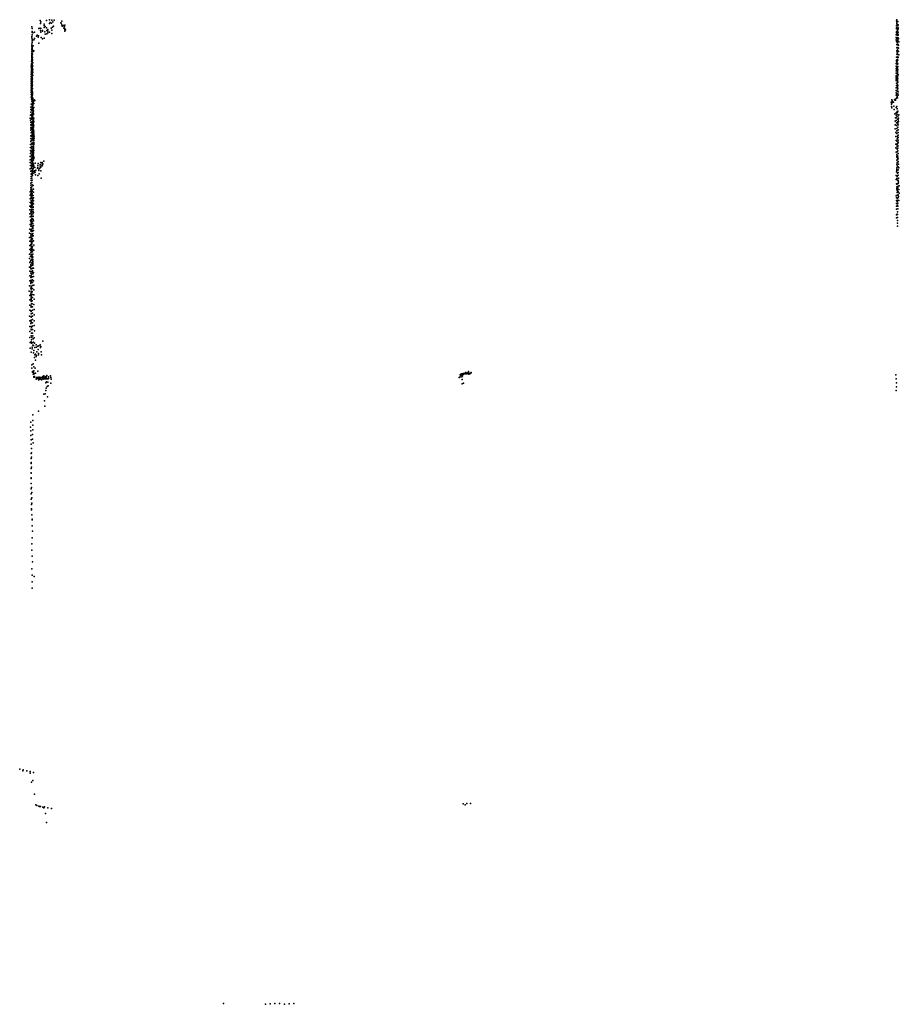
# Model space of a CAD drawing. Header units: millimetres. Extents: x -34490 to -17980, y -23183 to 13859.
# Tile 1 of 5: x -34413 to -17988, y -23183 to -4786. Entities that reach past the tile are written whole.
import ezdxf

# ---------------------------------------------------------------- set-up
doc = ezdxf.new("R2010")
doc.units = ezdxf.units.MM
doc.layers.add('P', color=9, linetype='Continuous')

msp = doc.modelspace()

# ---------------------------------------------------------------- linework, layer by layer
at = {"layer": 'P'}
for p in [(-34186, -4921), (-34180, -4948), (-34053, -4948), (-34032, -4942), (-34031, -4801), (-34022, -4855), (-34021, -4826), (-34017, -4951), (-33956, -4870), (-33956, -4897), (-33956, -4932), (-33940, -4915), (-33915, -4940), (-33913, -4799), (-33857, -4855), (-33854, -4786), (-33844, -4839), (-33825, -4942), (-33821, -4848), (-33812, -4794), (-33803, -4928), (-33796, -4824), (-33784, -4905), (-33768, -4795), (-33644, -4842), (-33641, -4853), (-33629, -4816), (-33627, -4882), (-33621, -4904), (-33596, -4896), (-33589, -4946), (-33581, -4910), (-33577, -4921), (-33570, -4887), (-33568, -4955), (-18043, -4896), (-18043, -4939), (-18042, -4809), (-18041, -4956), (-18039, -4900), (-18036, -4843), (-18035, -4787), (-18033, -4817), (-18031, -4813), (-18031, -4857), (-18031, -4939), (-18029, -4879), (-18028, -4901), (-18026, -4946), (-18018, -4818), (-18016, -4898), (-18011, -4958), (-18010, -4880), (-18009, -4941), (-34189, -5097), (-34185, -5124), (-34181, -5026), (-34181, -5066), (-34179, -5009), (-34169, -5034), (-34139, -5139), (-34136, -5018), (-34101, -5092), (-34088, -5078), (-34067, -5113), (-34064, -5090), (-34026, -4986), (-34018, -5019), (-34015, -5117), (-33988, -4987), (-33988, -5145), (-33985, -4999), (-33958, -5131), (-33945, -5013), (-33937, -5057), (-33906, -5052), (-33904, -4986), (-33889, -5031), (-33888, -4969), (-33888, -5002), (-33857, -5017), (-33812, -5042), (-33811, -4984), (-33573, -5003), (-33572, -4973), (-33556, -4973), (-18046, -5067), (-18044, -5116), (-18042, -5071), (-18042, -5129), (-18041, -5029), (-18039, -5015), (-18033, -5061), (-18028, -5000), (-18028, -5122), (-18023, -4991), (-18023, -5035), (-18022, -5081), (-18019, -5082), (-18019, -5126), (-18016, -5139), (-18014, -5027), (-18013, -4971), (-18010, -5016), (-18010, -5076), (-18009, -5065), (-18007, -5128), (-18001, -5141), (-34188, -5332), (-34184, -5241), (-34184, -5272), (-34184, -5293), (-34182, -5212), (-34182, -5310), (-34182, -5330), (-34181, -5182), (-34181, -5300), (-34179, -5152), (-34176, -5171), (-34164, -5276), (-34151, -5164), (-34054, -5224), (-18044, -5160), (-18039, -5188), (-18035, -5309), (-18033, -5252), (-18030, -5252), (-18029, -5258), (-18028, -5303), (-18027, -5214), (-18025, -5311), (-18024, -5251), (-18023, -5170), (-18022, -5184), (-18021, -5309), (-18019, -5196), (-18017, -5246), (-18016, -5250), (-18016, -5307), (-18009, -5188), (-18001, -5259), (-18000, -5320), (-17999, -5201), (-34188, -5350), (-34187, -5386), (-34187, -5415), (-34187, -5517), (-34186, -5422), (-34186, -5459), (-34186, -5460), (-34186, -5477), (-34186, -5517), (-34184, -5450), (-34184, -5488), (-34184, -5495), (-34183, -5360), (-34182, -5351), (-34182, -5389), (-34181, -5381), (-34181, -5419), (-34181, -5479), (-34181, -5510), (-34180, -5449), (-34179, -5373), (-34179, -5511), (-34173, -5432), (-34171, -5485), (-34160, -5383), (-34159, -5363), (-34149, -5368), (-18041, -5486), (-18036, -5429), (-18035, -5370), (-18030, -5431), (-18029, -5393), (-18027, -5438), (-18025, -5484), (-18024, -5349), (-18024, -5366), (-18023, -5372), (-18021, -5425), (-18020, -5492), (-18019, -5430), (-18017, -5483), (-18015, -5436), (-18014, -5369), (-18011, -5495), (-18004, -5378), (-17998, -5442), (-34198, -5653), (-34195, -5612), (-34195, -5690), (-34192, -5570), (-34191, -5691), (-34190, -5632), (-34190, -5680), (-34189, -5638), (-34188, -5529), (-34187, -5537), (-34186, -5566), (-34186, -5572), (-34186, -5643), (-34185, -5614), (-34184, -5554), (-34183, -5592), (-34183, -5632), (-34182, -5687), (-34181, -5600), (-34180, -5539), (-34180, -5570), (-34180, -5661), (-34180, -5692), (-34179, -5624), (-34179, -5681), (-34174, -5531), (-34171, -5540), (-34169, -5652), (-34168, -5595), (-18047, -5652), (-18045, -5604), (-18045, -5696), (-18043, -5606), (-18042, -5545), (-18040, -5563), (-18031, -5574), (-18031, -5675), (-18030, -5613), (-18029, -5528), (-18027, -5621), (-18026, -5553), (-18025, -5665), (-18025, -5671), (-18024, -5620), (-18021, -5549), (-18021, -5685), (-18019, -5598), (-18018, -5541), (-18018, -5613), (-18016, -5658), (-34197, -5810), (-34196, -5849), (-34195, -5767), (-34194, -5704), (-34193, -5727), (-34192, -5745), (-34192, -5788), (-34192, -5853), (-34191, -5876), (-34190, -5865), (-34190, -5882), (-34190, -5887), (-34189, -5804), (-34189, -5806), (-34189, -5807), (-34187, -5724), (-34187, -5761), (-34187, -5850), (-34185, -5743), (-34185, -5819), (-34183, -5755), (-34183, -5786), (-34182, -5811), (-34181, -5844), (-34181, -5865), (-34180, -5723), (-34180, -5734), (-34179, -5755), (-34177, -5738), (-34176, -5796), (-34170, -5712), (-34169, -5826), (-34167, -5767), (-18046, -5741), (-18046, -5878), (-18045, -5833), (-18044, -5787), (-18044, -5852), (-18042, -5791), (-18041, -5731), (-18036, -5798), (-18036, -5860), (-18030, -5737), (-18025, -5848), (-18024, -5757), (-18024, -5859), (-18023, -5712), (-18023, -5797), (-18021, -5803), (-18020, -5735), (-18019, -5775), (-18018, -5716), (-18016, -5834), (-18012, -5812), (-34202, -5897), (-34200, -5935), (-34198, -6060), (-34197, -5974), (-34197, -6016), (-34195, -6053), (-34194, -5971), (-34193, -5946), (-34192, -5922), (-34192, -5926), (-34192, -5946), (-34192, -5987), (-34192, -5993), (-34191, -5930), (-34191, -5978), (-34191, -6016), (-34191, -6040), (-34190, -5914), (-34188, -6008), (-34188, -6060), (-34187, -6040), (-34186, -5939), (-34186, -6043), (-34185, -5907), (-34182, -6006), (-34181, -5934), (-34180, -5977), (-34180, -6033), (-34179, -5909), (-34175, -5892), (-34172, -5948), (-34171, -6009), (-34171, -6071), (-18048, -5912), (-18045, -5924), (-18044, -6062), (-18043, -5970), (-18042, -6016), (-18031, -6051), (-18025, -5894), (-18023, -6034), (-18021, -5925), (-18020, -5988), (-18020, -5989), (-18019, -5941), (-18019, -6053), (-18017, -5894), (-18014, -5954), (-18014, -6013), (-34199, -6102), (-34197, -6231), (-34196, -6142), (-34196, -6185), (-34195, -6114), (-34193, -6173), (-34190, -6087), (-34189, -6162), (-34188, -6169), (-34187, -6072), (-34187, -6093), (-34187, -6108), (-34186, -6136), (-34186, -6183), (-34186, -6200), (-34186, -6207), (-34185, -6227), (-34184, -6177), (-34184, -6234), (-34181, -6101), (-34181, -6230), (-34178, -6072), (-34176, -6160), (-34176, -6171), (-34174, -6195), (-34173, -6134), (-34171, -6241), (-34167, -6252), (-18049, -6199), (-18045, -6107), (-18045, -6153), (-18034, -6176), (-18031, -6115), (-18031, -6247), (-18026, -6219), (-18024, -6246), (-18021, -6081), (-18019, -6128), (-18018, -6119), (-18018, -6174), (-18017, -6072), (-18014, -6187), (-18011, -6134), (-18011, -6195), (-34204, -6418), (-34198, -6367), (-34191, -6269), (-34186, -6308), (-34184, -6259), (-34182, -6397), (-34182, -6414), (-34180, -6395), (-34179, -6283), (-34178, -6361), (-34177, -6276), (-34177, -6425), (-34176, -6327), (-34175, -6341), (-34175, -6426), (-34173, -6381), (-34173, -6407), (-34172, -6401), (-34169, -6258), (-34169, -6389), (-34168, -6421), (-34166, -6289), (-34166, -6331), (-34164, -6333), (-34164, -6352), (-34163, -6289), (-34163, -6340), (-34162, -6319), (-34157, -6358), (-34156, -6316), (-34154, -6299), (-34152, -6426), (-34147, -6355), (-34143, -6284), (-34129, -6294), (-18137, -6327), (-18132, -6360), (-18132, -6365), (-18132, -6406), (-18128, -6283), (-18127, -6435), (-18123, -6303), (-18114, -6331), (-18106, -6321), (-18096, -6327), (-18088, -6403), (-18078, -6286), (-18070, -6277), (-18064, -6287), (-18059, -6289), (-18048, -6259), (-18044, -6429), (-18034, -6405), (-34214, -6570), (-34206, -6513), (-34203, -6464), (-34193, -6557), (-34189, -6617), (-34187, -6484), (-34187, -6591), (-34183, -6446), (-34183, -6538), (-34183, -6615), (-34182, -6492), (-34179, -6540), (-34176, -6439), (-34176, -6460), (-34173, -6465), (-34171, -6465), (-34171, -6491), (-34171, -6492), (-34171, -6552), (-34171, -6582), (-34170, -6520), (-34169, -6608), (-34161, -6447), (-34161, -6485), (-34161, -6537), (-34159, -6473), (-34158, -6531), (-34156, -6497), (-34153, -6491), (-34153, -6559), (-18086, -6467), (-18069, -6545), (-18060, -6620), (-18049, -6620), (-18047, -6573), (-18046, -6526), (-18029, -6501), (-18027, -6454), (-18026, -6549), (-18026, -6597), (-18021, -6514), (-18014, -6498), (-18014, -6587), (-17999, -6566), (-34220, -6623), (-34213, -6664), (-34208, -6707), (-34207, -6804), (-34205, -6752), (-34202, -6633), (-34200, -6751), (-34200, -6765), (-34199, -6696), (-34197, -6799), (-34193, -6694), (-34191, -6644), (-34185, -6746), (-34181, -6727), (-34172, -6708), (-34171, -6738), (-34171, -6772), (-34170, -6673), (-34168, -6641), (-34164, -6782), (-34162, -6653), (-34160, -6767), (-34155, -6710), (-34154, -6645), (-34153, -6676), (-34153, -6739), (-34152, -6623), (-34152, -6770), (-34150, -6688), (-18064, -6684), (-18063, -6753), (-18047, -6668), (-18043, -6716), (-18039, -6766), (-18021, -6647), (-18018, -6721), (-18015, -6696), (-18015, -6744), (-18015, -6793), (-18013, -6794), (-18012, -6656), (-18008, -6749), (-18001, -6690), (-18000, -6627), (-34206, -6955), (-34204, -6852), (-34201, -6898), (-34198, -6830), (-34196, -6898), (-34195, -6966), (-34188, -6887), (-34186, -6816), (-34186, -6951), (-34185, -6882), (-34181, -6931), (-34180, -6840), (-34178, -6963), (-34175, -6976), (-34174, -6841), (-34173, -6808), (-34173, -6875), (-34172, -6942), (-34170, -6905), (-34170, -6974), (-34161, -6837), (-34157, -6902), (-34156, -6843), (-34154, -6807), (-34154, -6868), (-34153, -6990), (-34152, -6965), (-34151, -6903), (-34150, -6868), (-34149, -6934), (-34146, -6965), (-18062, -6823), (-18055, -6896), (-18050, -6970), (-18035, -6863), (-18032, -6816), (-18031, -6913), (-18023, -6963), (-18012, -6842), (-18010, -6891), (-18010, -6941), (-18007, -6990), (-34211, -7172), (-34210, -7118), (-34207, -7008), (-34207, -7060), (-34199, -7041), (-34196, -7109), (-34189, -7169), (-34187, -7095), (-34186, -7147), (-34184, -7092), (-34181, -7098), (-34180, -7016), (-34174, -7026), (-34172, -7161), (-34167, -7006), (-34166, -7039), (-34166, -7114), (-34163, -7073), (-34153, -7109), (-34153, -7114), (-34153, -7149), (-34153, -7160), (-34152, -7120), (-34150, -7041), (-34149, -7078), (-34148, -7032), (-34147, -7099), (-34146, -7002), (-18051, -7109), (-18047, -7043), (-18028, -7128), (-18028, -7156), (-18026, -7011), (-18025, -7060), (-18025, -7108), (-18021, -7001), (-18016, -7067), (-18016, -7135), (-18013, -7147), (-18010, -7079), (-18010, -7088), (-18006, -7040), (-34217, -7345), (-34214, -7285), (-34211, -7228), (-34197, -7181), (-34196, -7254), (-34194, -7324), (-34189, -7316), (-34187, -7202), (-34187, -7256), (-34186, -7248), (-34184, -7309), (-34183, -7234), (-34180, -7276), (-34180, -7351), (-34178, -7313), (-34177, -7237), (-34176, -7326), (-34175, -7206), (-34175, -7243), (-34174, -7284), (-34163, -7305), (-34160, -7228), (-34159, -7266), (-34159, -7335), (-34158, -7259), (-34157, -7340), (-34156, -7280), (-34155, -7201), (-34154, -7182), (-34154, -7189), (-34154, -7317), (-34147, -7232), (-18052, -7182), (-18044, -7259), (-18035, -7338), (-18034, -7302), (-18032, -7352), (-18031, -7256), (-18030, -7192), (-18029, -7254), (-18029, -7322), (-18028, -7205), (-18017, -7234), (-18015, -7185), (-18013, -7335), (-18010, -7286), (-34217, -7402), (-34216, -7456), (-34214, -7512), (-34195, -7400), (-34193, -7472), (-34192, -7374), (-34190, -7429), (-34188, -7484), (-34188, -7531), (-34187, -7389), (-34186, -7513), (-34184, -7422), (-34184, -7466), (-34183, -7381), (-34183, -7429), (-34180, -7375), (-34179, -7388), (-34179, -7450), (-34179, -7531), (-34177, -7429), (-34177, -7506), (-34173, -7518), (-34170, -7458), (-34167, -7421), (-34163, -7382), (-34159, -7366), (-34158, -7485), (-34158, -7534), (-34154, -7403), (-34149, -7516), (-34146, -7365), (-34122, -7466), (-34076, -7512), (-34071, -7472), (-34034, -7490), (-34033, -7521), (-34017, -7457), (-34001, -7503), (-33994, -7519), (-33993, -7465), (-33992, -7456), (-33988, -7495), (-33983, -7481), (-33964, -7432), (-18035, -7412), (-18033, -7487), (-18030, -7518), (-18029, -7404), (-18028, -7453), (-18027, -7453), (-18023, -7389), (-18015, -7365), (-18012, -7538), (-18011, -7487), (-18009, -7444), (-18008, -7388), (-18007, -7438), (-18000, -7488), (-34215, -7572), (-34207, -7619), (-34199, -7673), (-34199, -7713), (-34194, -7550), (-34193, -7658), (-34191, -7565), (-34191, -7611), (-34181, -7705), (-34179, -7678), (-34176, -7635), (-34175, -7608), (-34171, -7647), (-34171, -7693), (-34168, -7623), (-34167, -7585), (-34167, -7612), (-34163, -7568), (-34147, -7656), (-34137, -7610), (-34134, -7625), (-34133, -7547), (-34126, -7632), (-34116, -7683), (-34111, -7595), (-34083, -7558), (-34074, -7545), (-34072, -7699), (-34058, -7602), (-34053, -7576), (-34052, -7664), (-34040, -7563), (-34020, -7610), (-34019, -7544), (-18046, -7699), (-18041, -7629), (-18036, -7601), (-18036, -7702), (-18035, -7560), (-18032, -7583), (-18031, -7552), (-18027, -7717), (-18024, -7652), (-18009, -7641), (-18006, -7591), (-18006, -7693), (-17995, -7556), (-34205, -7880), (-34204, -7838), (-34199, -7753), (-34196, -7792), (-34185, -7910), (-34184, -7747), (-34184, -7828), (-34183, -7870), (-34182, -7787), (-34164, -7881), (-34013, -7749), (-18045, -7774), (-18043, -7853), (-18035, -7907), (-18033, -7755), (-18032, -7857), (-18024, -7783), (-18021, -7852), (-18012, -7899), (-18007, -7796), (-18007, -7849), (-18001, -7747), (-18000, -7755), (-18000, -7822), (-17988, -7893), (-34217, -8003), (-34217, -8067), (-34208, -7924), (-34207, -7964), (-34206, -8005), (-34205, -8046), (-34202, -7953), (-34202, -8085), (-34201, -8033), (-34201, -8069), (-34199, -7945), (-34198, -7985), (-34196, -8045), (-34192, -8016), (-34188, -8094), (-34187, -7955), (-34185, -8078), (-34182, -7993), (-34182, -8035), (-34178, -7983), (-34175, -8062), (-34161, -8068), (-34158, -8010), (-34155, -7950), (-18049, -8079), (-18035, -7937), (-18031, -7962), (-18029, -8067), (-18028, -8014), (-18020, -7985), (-18018, -7920), (-18013, -7950), (-18011, -8003), (-18011, -8057), (-18000, -8092), (-17997, -7958), (-17991, -8028), (-34222, -8273), (-34219, -8136), (-34219, -8200), (-34200, -8212), (-34199, -8114), (-34199, -8118), (-34199, -8255), (-34198, -8278), (-34197, -8125), (-34197, -8167), (-34197, -8196), (-34196, -8109), (-34195, -8164), (-34193, -8215), (-34191, -8235), (-34189, -8166), (-34187, -8258), (-34183, -8168), (-34181, -8119), (-34177, -8159), (-34176, -8200), (-34176, -8244), (-34168, -8135), (-34165, -8214), (-34158, -8225), (-34157, -8113), (-34157, -8168), (-18043, -8164), (-18043, -8165), (-18043, -8218), (-18043, -8270), (-18038, -8114), (-18029, -8184), (-18023, -8119), (-18022, -8254), (-18014, -8161), (-18014, -8268), (-18013, -8215), (-18011, -8109), (-17999, -8162), (-34223, -8411), (-34221, -8340), (-34203, -8288), (-34203, -8374), (-34199, -8338), (-34199, -8454), (-34199, -8457), (-34198, -8397), (-34197, -8296), (-34195, -8428), (-34194, -8337), (-34194, -8376), (-34192, -8304), (-34192, -8350), (-34192, -8381), (-34192, -8443), (-34190, -8435), (-34175, -8287), (-34175, -8330), (-34174, -8374), (-34173, -8462), (-34170, -8415), (-34164, -8296), (-34161, -8379), (-34160, -8283), (-34159, -8339), (-34159, -8458), (-34155, -8391), (-18041, -8432), (-18040, -8327), (-18038, -8325), (-18027, -8418), (-18023, -8425), (-18019, -8373), (-18015, -8321), (-34217, -8615), (-34216, -8469), (-34214, -8539), (-34207, -8553), (-34206, -8644), (-34200, -8518), (-34200, -8580), (-34200, -8645), (-34195, -8562), (-34193, -8471), (-34193, -8516), (-34193, -8607), (-34193, -8615), (-34191, -8523), (-34189, -8579), (-34188, -8507), (-34178, -8555), (-34173, -8644), (-34172, -8506), (-34165, -8594), (-34160, -8521), (-34159, -8464), (-34156, -8547), (-34154, -8634), (-18039, -8487), (-18023, -8590), (-18021, -8646), (-18020, -8482), (-18020, -8536), (-34227, -8776), (-34225, -8700), (-34207, -8825), (-34205, -8732), (-34204, -8784), (-34202, -8714), (-34200, -8805), (-34199, -8714), (-34196, -8794), (-34193, -8699), (-34193, -8745), (-34192, -8651), (-34188, -8651), (-34188, -8798), (-34187, -8653), (-34187, -8725), (-34175, -8811), (-34172, -8737), (-34170, -8734), (-34169, -8666), (-34169, -8687), (-34169, -8781), (-34169, -8828), (-34161, -8826), (-34155, -8725), (-34229, -8855), (-34226, -8926), (-34226, -9004), (-34208, -8919), (-34206, -8853), (-34206, -9010), (-34204, -8988), (-34203, -8919), (-34198, -8844), (-34198, -8897), (-34197, -8891), (-34197, -8939), (-34194, -8984), (-34191, -8879), (-34191, -8977), (-34190, -8855), (-34189, -8955), (-34187, -8976), (-34185, -8901), (-34177, -8882), (-34174, -8928), (-34158, -8915), (-34152, -9000), (-34229, -9168), (-34224, -9079), (-34208, -9068), (-34208, -9144), (-34205, -9105), (-34199, -9180), (-34195, -9034), (-34193, -9075), (-34192, -9056), (-34190, -9033), (-34188, -9078), (-34188, -9107), (-34188, -9189), (-34187, -9175), (-34186, -9125), (-34183, -9035), (-34181, -9104), (-34181, -9177), (-34173, -9073), (-34173, -9123), (-34172, -9023), (-34169, -9169), (-34152, -9095), (-34230, -9249), (-34226, -9323), (-34213, -9213), (-34209, -9305), (-34205, -9209), (-34204, -9284), (-34204, -9361), (-34200, -9278), (-34197, -9276), (-34187, -9226), (-34187, -9276), (-34187, -9327), (-34184, -9262), (-34182, -9340), (-34172, -9231), (-34169, -9373), (-34168, -9269), (-34168, -9296), (-34167, -9217), (-34167, -9344), (-34166, -9319), (-34165, -9367), (-34227, -9409), (-34221, -9485), (-34214, -9411), (-34204, -9383), (-34204, -9525), (-34203, -9438), (-34202, -9492), (-34198, -9442), (-34198, -9494), (-34195, -9387), (-34193, -9542), (-34189, -9439), (-34177, -9503), (-34173, -9480), (-34172, -9428), (-34170, -9532), (-34158, -9429), (-34157, -9507), (-34226, -9666), (-34223, -9574), (-34205, -9600), (-34205, -9702), (-34204, -9714), (-34202, -9599), (-34200, -9680), (-34198, -9574), (-34198, -9600), (-34198, -9654), (-34194, -9670), (-34175, -9644), (-34173, -9588), (-34172, -9695), (-34155, -9585), (-34154, -9667), (-34151, -9748), (-34234, -9861), (-34228, -9757), (-34208, -9917), (-34203, -9804), (-34202, -9767), (-34202, -9789), (-34201, -9860), (-34201, -9877), (-34200, -9767), (-34200, -9892), (-34199, -9820), (-34195, -9926), (-34188, -9879), (-34178, -9867), (-34175, -9753), (-34175, -9808), (-34175, -9920), (-34150, -9836), (-34149, -9925), (-34226, -9938), (-34221, -10020), (-34202, -10014), (-34202, -10049), (-34201, -9953), (-34198, -9993), (-34198, -10044), (-34196, -9984), (-34195, -10098), (-34181, -10041), (-34181, -10098), (-34176, -9978), (-34147, -10106), (-34146, -10009), (-34223, -10119), (-34223, -10214), (-34205, -10226), (-34204, -10129), (-34201, -10144), (-34201, -10281), (-34200, -10238), (-34199, -10230), (-34196, -10159), (-34177, -10211), (-34177, -10270), (-34175, -10150), (-34145, -10203), (-34228, -10323), (-34224, -10415), (-34203, -10465), (-34200, -10343), (-34199, -10339), (-34199, -10456), (-34198, -10331), (-34198, -10398), (-34196, -10433), (-34174, -10327), (-34174, -10388), (-34171, -10447), (-34146, -10410), (-34144, -10303), (-34226, -10521), (-34221, -10613), (-34198, -10570), (-34197, -10520), (-34197, -10583), (-34195, -10533), (-34195, -10644), (-34191, -10640), (-34177, -10577), (-34177, -10640), (-34176, -10512), (-34141, -10501), (-34138, -10601), (-34225, -10726), (-34217, -10815), (-34199, -10690), (-34196, -10805), (-34192, -10833), (-34190, -10767), (-34188, -10700), (-34184, -10725), (-34179, -10821), (-34170, -10695), (-34159, -10747), (-34157, -10810), (-34142, -10730), (-34137, -10829), (-33984, -10792), (-34215, -10921), (-34198, -10995), (-34183, -10903), (-34178, -10936), (-34165, -10866), (-34154, -10872), (-34154, -11011), (-34152, -10969), (-34133, -10912), (-34121, -11037), (-34108, -10864), (-34097, -10907), (-34094, -10992), (-34073, -10887), (-34070, -10951), (-34061, -11022), (-34054, -10878), (-34033, -10859), (-34023, -10912), (-34021, -10893), (-34014, -10992), (-34160, -11216), (-34135, -11098), (-34131, -11050), (-34115, -11149), (-34103, -11078), (-34098, -11061), (-34065, -11045), (-34009, -11050), (-34189, -11234), (-34186, -11299), (-34177, -11358), (-34173, -11369), (-34163, -11371), (-34155, -11381), (-34150, -11272), (-34150, -11345), (-34140, -11402), (-34127, -11300), (-34120, -11389), (-34075, -11350), (-26155, -11403), (-26149, -11400), (-26135, -11402), (-26135, -11405), (-26131, -11395), (-26129, -11401), (-26125, -11396), (-26119, -11399), (-26099, -11396), (-26095, -11393), (-26090, -11388), (-26085, -11384), (-26082, -11386), (-26081, -11406), (-26080, -11381), (-26063, -11400), (-26059, -11390), (-26046, -11396), (-26041, -11383), (-26036, -11375), (-26033, -11358), (-26023, -11390), (-26009, -11403), (-25986, -11388), (-25982, -11375), (-34163, -11411), (-34151, -11454), (-34148, -11465), (-34139, -11465), (-34138, -11451), (-34137, -11452), (-34135, -11467), (-34105, -11502), (-34101, -11478), (-34098, -11472), (-34096, -11490), (-34081, -11478), (-34069, -11464), (-34067, -11485), (-34059, -11514), (-34045, -11474), (-34044, -11493), (-34044, -11508), (-34037, -11465), (-34033, -11473), (-34032, -11491), (-34031, -11496), (-34009, -11469), (-34003, -11515), (-33995, -11470), (-33992, -11495), (-33991, -11496), (-33990, -11486), (-33984, -11455), (-33972, -11464), (-33972, -11503), (-33964, -11440), (-33954, -11461), (-33954, -11494), (-33948, -11484), (-33937, -11498), (-33936, -11491), (-33934, -11461), (-33927, -11570), (-33917, -11466), (-33917, -11495), (-33914, -11553), (-33913, -11447), (-33905, -11435), (-33901, -11496), (-33888, -11558), (-33881, -11494), (-33877, -11456), (-33877, -11492), (-33875, -11468), (-33836, -11439), (-33834, -11470), (-33829, -11578), (-33828, -11501), (-33826, -11500), (-26209, -11474), (-26190, -11461), (-26188, -11419), (-26184, -11425), (-26176, -11407), (-26176, -11427), (-26162, -11418), (-26154, -11457), (-26153, -11509), (-26152, -11588), (-26147, -11443), (-26138, -11413), (-26128, -11580), (-26117, -11407), (-26025, -11412), (-18050, -11423), (-18046, -11498), (-18042, -11574), (-33928, -11716), (-33916, -11671), (-33903, -11638), (-33881, -11627), (-18048, -11713), (-18039, -11647), (-33961, -11781), (-33952, -11906), (-33938, -11778), (-33891, -11832), (-34060, -12098), (-33946, -12007), (-34207, -12309), (-34166, -12172), (-34165, -12275), (-34212, -12399), (-34204, -12471), (-34170, -12449), (-34165, -12359), (-34204, -12554), (-34201, -12636), (-34176, -12626), (-34172, -12535), (-34196, -12715), (-34195, -12801), (-34163, -12695), (-34197, -12892), (-34197, -12983), (-34196, -13060), (-34194, -12878), (-34191, -12963), (-34200, -13079), (-34200, -13169), (-34190, -13145), (-34202, -13360), (-34201, -13347), (-34198, -13250), (-34197, -13260), (-34201, -13554), (-34197, -13450), (-34192, -13526), (-34198, -13648), (-34196, -13746), (-34188, -13618), (-34188, -13718), (-34195, -13846), (-34193, -13928), (-34191, -13943), (-34188, -13820), (-34186, -14037), (-34180, -14117), (-34179, -14132), (-34181, -14242), (-34176, -14343), (-34183, -14466), (-34187, -14699), (-34185, -14581), (-34182, -14807), (-34185, -15049), (-34176, -14914), (-34183, -15167), (-34143, -15187), (-34182, -15290), (-34179, -15409), (-34413, -18791), (-34356, -18818), (-34346, -18802), (-34281, -18822), (-34219, -18836), (-34218, -18865), (-34153, -18852), (-34192, -19032), (-34168, -19000), (-34134, -19256), (-34110, -19458), (-34093, -19468), (-34058, -19483), (-34041, -19488), (-34024, -19486), (-33982, -19497), (-33953, -19496), (-26132, -19436), (-26095, -19455), (-26062, -19430), (-25992, -19433), (-33968, -19506), (-33961, -19515), (-33929, -19617), (-33888, -19515), (-33818, -19522), (-33912, -19787), (-30607, -23167), (-29821, -23179), (-29735, -23176), (-29648, -23166), (-29559, -23170), (-29384, -23175), (-29297, -23170), (-29471, -23183)]:
    msp.add_point(p, dxfattribs=at)

doc.saveas('drawing.dxf')
